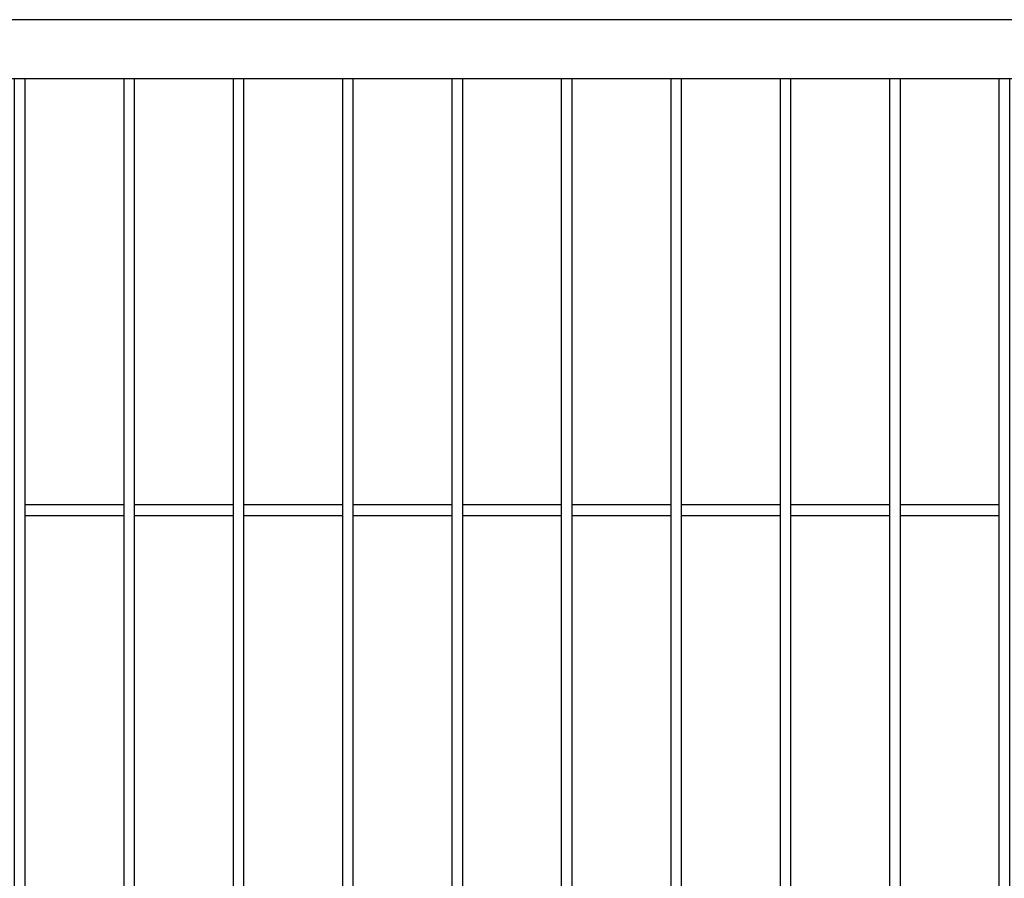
# Model space of a CAD drawing. Header units: inches. Extents: x 1156 to 71303, y -52654 to 51.
# Tile 159 of 217: x 64960 to 65050, y -41526 to -41447. Entities that reach past the tile are written whole.
import ezdxf

# ---------------------------------------------------------------- set-up
doc = ezdxf.new("R2010")
doc.units = ezdxf.units.IN
doc.header["$MEASUREMENT"] = 0
doc.layers.add('AW OGRODZENIA', color=253, linetype='Continuous')

msp = doc.modelspace()

# ---------------------------------------------------------------- linework, layer by layer
at = {"layer": 'AW OGRODZENIA'}
for p, q in [((64960.865, -41491.796), (64969.873, -41491.796)), ((64960.865, -41491.796), (64969.873, -41491.796)), ((64960.865, -41491.796), (64969.873, -41491.796)), ((64960.865, -41491.796), (64969.873, -41491.796)), ((64960.865, -41491.796), (64969.873, -41491.796)), ((64960.865, -41491.796), (64969.873, -41491.796)), ((64960.865, -41491.796), (64969.873, -41491.796)), ((64960.865, -41491.796), (64969.873, -41491.796)), ((64960.865, -41491.796), (64969.873, -41491.796)), ((64960.865, -41491.796), (64969.873, -41491.796)), ((64960.865, -41491.796), (64969.873, -41491.796)), ((64960.865, -41491.796), (64969.873, -41491.796)), ((64960.865, -41491.796), (64969.873, -41491.796)), ((64960.865, -41491.796), (64969.873, -41491.796)), ((64960.865, -41491.796), (64969.873, -41491.796)), ((64960.865, -41491.796), (64969.873, -41491.796)), ((64960.865, -41491.796), (64969.873, -41491.796)), ((64960.865, -41491.796), (64969.873, -41491.796)), ((64960.865, -41491.796), (64969.873, -41491.796)), ((64960.865, -41491.796), (64969.873, -41491.796)), ((64960.865, -41491.796), (64969.873, -41491.796)), ((64960.865, -41491.796), (64969.873, -41491.796)), ((64960.865, -41491.796), (64969.873, -41491.796)), ((64960.865, -41491.796), (64969.873, -41491.796)), ((64960.865, -41491.796), (64969.873, -41491.796)), ((64970.865, -41491.796), (64979.873, -41491.796)), ((64970.865, -41491.796), (64979.873, -41491.796)), ((64970.865, -41491.796), (64979.873, -41491.796)), ((64970.865, -41491.796), (64979.873, -41491.796)), ((64970.865, -41491.796), (64979.873, -41491.796)), ((64970.865, -41491.796), (64979.873, -41491.796)), ((64970.865, -41491.796), (64979.873, -41491.796)), ((64970.865, -41491.796), (64979.873, -41491.796)), ((64970.865, -41491.796), (64979.873, -41491.796)), ((64970.865, -41491.796), (64979.873, -41491.796)), ((64970.865, -41491.796), (64979.873, -41491.796)), ((64970.865, -41491.796), (64979.873, -41491.796)), ((64970.865, -41491.796), (64979.873, -41491.796)), ((64970.865, -41491.796), (64979.873, -41491.796)), ((64970.865, -41491.796), (64979.873, -41491.796)), ((64970.865, -41491.796), (64979.873, -41491.796)), ((64970.865, -41491.796), (64979.873, -41491.796)), ((64970.865, -41491.796), (64979.873, -41491.796)), ((64970.865, -41491.796), (64979.873, -41491.796)), ((64970.865, -41491.796), (64979.873, -41491.796)), ((64970.865, -41491.796), (64979.873, -41491.796)), ((64970.865, -41491.796), (64979.873, -41491.796)), ((64970.865, -41491.796), (64979.873, -41491.796)), ((64970.865, -41491.796), (64979.873, -41491.796)), ((64970.865, -41491.796), (64979.873, -41491.796)), ((64980.865, -41491.796), (64989.873, -41491.796)), ((64980.865, -41491.796), (64989.873, -41491.796)), ((64980.865, -41491.796), (64989.873, -41491.796)), ((64980.865, -41491.796), (64989.873, -41491.796)), ((64980.865, -41491.796), (64989.873, -41491.796)), ((64980.865, -41491.796), (64989.873, -41491.796)), ((64980.865, -41491.796), (64989.873, -41491.796)), ((64980.865, -41491.796), (64989.873, -41491.796)), ((64980.865, -41491.796), (64989.873, -41491.796)), ((64980.865, -41491.796), (64989.873, -41491.796)), ((64980.865, -41491.796), (64989.873, -41491.796)), ((64980.865, -41491.796), (64989.873, -41491.796)), ((64980.865, -41491.796), (64989.873, -41491.796)), ((64980.865, -41491.796), (64989.873, -41491.796)), ((64980.865, -41491.796), (64989.873, -41491.796)), ((64980.865, -41491.796), (64989.873, -41491.796)), ((64980.865, -41491.796), (64989.873, -41491.796)), ((64980.865, -41491.796), (64989.873, -41491.796)), ((64980.865, -41491.796), (64989.873, -41491.796)), ((64980.865, -41491.796), (64989.873, -41491.796)), ((64980.865, -41491.796), (64989.873, -41491.796)), ((64980.865, -41491.796), (64989.873, -41491.796)), ((64980.865, -41491.796), (64989.873, -41491.796)), ((64980.865, -41491.796), (64989.873, -41491.796)), ((64980.865, -41491.796), (64989.873, -41491.796)), ((64990.865, -41491.796), (64999.873, -41491.796)), ((64990.865, -41491.796), (64999.873, -41491.796)), ((64990.865, -41491.796), (64999.873, -41491.796)), ((64990.865, -41491.796), (64999.873, -41491.796)), ((64990.865, -41491.796), (64999.873, -41491.796)), ((64990.865, -41491.796), (64999.873, -41491.796)), ((64990.865, -41491.796), (64999.873, -41491.796)), ((64990.865, -41491.796), (64999.873, -41491.796)), ((64990.865, -41491.796), (64999.873, -41491.796)), ((64990.865, -41491.796), (64999.873, -41491.796)), ((64990.865, -41491.796), (64999.873, -41491.796)), ((64990.865, -41491.796), (64999.873, -41491.796)), ((64990.865, -41491.796), (64999.873, -41491.796)), ((64990.865, -41491.796), (64999.873, -41491.796)), ((64990.865, -41491.796), (64999.873, -41491.796)), ((64990.865, -41491.796), (64999.873, -41491.796)), ((64990.865, -41491.796), (64999.873, -41491.796)), ((64990.865, -41491.796), (64999.873, -41491.796)), ((64990.865, -41491.796), (64999.873, -41491.796)), ((64990.865, -41491.796), (64999.873, -41491.796)), ((64990.865, -41491.796), (64999.873, -41491.796)), ((64990.865, -41491.796), (64999.873, -41491.796)), ((64990.865, -41491.796), (64999.873, -41491.796)), ((64990.865, -41491.796), (64999.873, -41491.796)), ((64990.865, -41491.796), (64999.873, -41491.796)), ((65000.865, -41491.796), (65009.873, -41491.796)), ((65000.865, -41491.796), (65009.873, -41491.796)), ((65000.865, -41491.796), (65009.873, -41491.796)), ((65000.865, -41491.796), (65009.873, -41491.796)), ((65000.865, -41491.796), (65009.873, -41491.796)), ((65000.865, -41491.796), (65009.873, -41491.796)), ((65000.865, -41491.796), (65009.873, -41491.796)), ((65000.865, -41491.796), (65009.873, -41491.796)), ((65000.865, -41491.796), (65009.873, -41491.796)), ((65000.865, -41491.796), (65009.873, -41491.796)), ((65000.865, -41491.796), (65009.873, -41491.796)), ((65000.865, -41491.796), (65009.873, -41491.796)), ((65000.865, -41491.796), (65009.873, -41491.796)), ((65000.865, -41491.796), (65009.873, -41491.796)), ((65000.865, -41491.796), (65009.873, -41491.796)), ((65000.865, -41491.796), (65009.873, -41491.796)), ((65000.865, -41491.796), (65009.873, -41491.796)), ((65000.865, -41491.796), (65009.873, -41491.796)), ((65000.865, -41491.796), (65009.873, -41491.796)), ((65000.865, -41491.796), (65009.873, -41491.796)), ((65000.865, -41491.796), (65009.873, -41491.796)), ((65000.865, -41491.796), (65009.873, -41491.796)), ((65000.865, -41491.796), (65009.873, -41491.796)), ((65000.865, -41491.796), (65009.873, -41491.796)), ((65000.865, -41491.796), (65009.873, -41491.796)), ((65010.865, -41491.796), (65019.873, -41491.796)), ((65010.865, -41491.796), (65019.873, -41491.796)), ((65010.865, -41491.796), (65019.873, -41491.796)), ((65010.865, -41491.796), (65019.873, -41491.796)), ((65010.865, -41491.796), (65019.873, -41491.796)), ((65010.865, -41491.796), (65019.873, -41491.796)), ((65010.865, -41491.796), (65019.873, -41491.796)), ((65010.865, -41491.796), (65019.873, -41491.796)), ((65010.865, -41491.796), (65019.873, -41491.796)), ((65010.865, -41491.796), (65019.873, -41491.796)), ((65010.865, -41491.796), (65019.873, -41491.796)), ((65010.865, -41491.796), (65019.873, -41491.796)), ((65010.865, -41491.796), (65019.873, -41491.796)), ((65010.865, -41491.796), (65019.873, -41491.796)), ((65010.865, -41491.796), (65019.873, -41491.796)), ((65010.865, -41491.796), (65019.873, -41491.796)), ((65010.865, -41491.796), (65019.873, -41491.796)), ((65010.865, -41491.796), (65019.873, -41491.796)), ((65010.865, -41491.796), (65019.873, -41491.796)), ((65010.865, -41491.796), (65019.873, -41491.796)), ((65010.865, -41491.796), (65019.873, -41491.796)), ((65010.865, -41491.796), (65019.873, -41491.796)), ((65010.865, -41491.796), (65019.873, -41491.796)), ((65010.865, -41491.796), (65019.873, -41491.796)), ((65010.865, -41491.796), (65019.873, -41491.796)), ((65020.865, -41491.796), (65029.873, -41491.796)), ((65020.865, -41491.796), (65029.873, -41491.796)), ((65020.865, -41491.796), (65029.873, -41491.796)), ((65020.865, -41491.796), (65029.873, -41491.796)), ((65020.865, -41491.796), (65029.873, -41491.796)), ((65020.865, -41491.796), (65029.873, -41491.796)), ((65020.865, -41491.796), (65029.873, -41491.796)), ((65020.865, -41491.796), (65029.873, -41491.796)), ((65020.865, -41491.796), (65029.873, -41491.796)), ((65020.865, -41491.796), (65029.873, -41491.796)), ((65020.865, -41491.796), (65029.873, -41491.796)), ((65020.865, -41491.796), (65029.873, -41491.796)), ((65020.865, -41491.796), (65029.873, -41491.796)), ((65020.865, -41491.796), (65029.873, -41491.796)), ((65020.865, -41491.796), (65029.873, -41491.796)), ((65020.865, -41491.796), (65029.873, -41491.796)), ((65020.865, -41491.796), (65029.873, -41491.796)), ((65020.865, -41491.796), (65029.873, -41491.796)), ((65020.865, -41491.796), (65029.873, -41491.796)), ((65020.865, -41491.796), (65029.873, -41491.796)), ((65020.865, -41491.796), (65029.873, -41491.796)), ((65020.865, -41491.796), (65029.873, -41491.796)), ((65020.865, -41491.796), (65029.873, -41491.796)), ((65020.865, -41491.796), (65029.873, -41491.796)), ((65020.865, -41491.796), (65029.873, -41491.796)), ((65030.865, -41491.796), (65039.873, -41491.796)), ((65030.865, -41491.796), (65039.873, -41491.796)), ((65030.865, -41491.796), (65039.873, -41491.796)), ((65030.865, -41491.796), (65039.873, -41491.796)), ((65030.865, -41491.796), (65039.873, -41491.796)), ((65030.865, -41491.796), (65039.873, -41491.796)), ((65030.865, -41491.796), (65039.873, -41491.796)), ((65030.865, -41491.796), (65039.873, -41491.796)), ((65030.865, -41491.796), (65039.873, -41491.796)), ((65030.865, -41491.796), (65039.873, -41491.796)), ((65030.865, -41491.796), (65039.873, -41491.796)), ((65030.865, -41491.796), (65039.873, -41491.796)), ((65030.865, -41491.796), (65039.873, -41491.796)), ((65030.865, -41491.796), (65039.873, -41491.796)), ((65030.865, -41491.796), (65039.873, -41491.796)), ((65030.865, -41491.796), (65039.873, -41491.796)), ((65030.865, -41491.796), (65039.873, -41491.796)), ((65030.865, -41491.796), (65039.873, -41491.796)), ((65030.865, -41491.796), (65039.873, -41491.796)), ((65030.865, -41491.796), (65039.873, -41491.796)), ((65030.865, -41491.796), (65039.873, -41491.796)), ((65030.865, -41491.796), (65039.873, -41491.796)), ((65030.865, -41491.796), (65039.873, -41491.796)), ((65030.865, -41491.796), (65039.873, -41491.796)), ((65030.865, -41491.796), (65039.873, -41491.796)), ((65040.865, -41491.796), (65049.873, -41491.796)), ((65040.865, -41491.796), (65049.873, -41491.796)), ((65040.865, -41491.796), (65049.873, -41491.796)), ((65040.865, -41491.796), (65049.873, -41491.796)), ((65040.865, -41491.796), (65049.873, -41491.796)), ((65040.865, -41491.796), (65049.873, -41491.796)), ((65040.865, -41491.796), (65049.873, -41491.796)), ((65040.865, -41491.796), (65049.873, -41491.796)), ((65040.865, -41491.796), (65049.873, -41491.796)), ((65040.865, -41491.796), (65049.873, -41491.796)), ((65040.865, -41491.796), (65049.873, -41491.796)), ((65040.865, -41491.796), (65049.873, -41491.796)), ((65040.865, -41491.796), (65049.873, -41491.796)), ((65040.865, -41491.796), (65049.873, -41491.796)), ((65040.865, -41491.796), (65049.873, -41491.796)), ((65040.865, -41491.796), (65049.873, -41491.796)), ((65040.865, -41491.796), (65049.873, -41491.796)), ((65040.865, -41491.796), (65049.873, -41491.796)), ((65040.865, -41491.796), (65049.873, -41491.796)), ((65040.865, -41491.796), (65049.873, -41491.796)), ((65040.865, -41491.796), (65049.873, -41491.796)), ((65040.865, -41491.796), (65049.873, -41491.796)), ((65040.865, -41491.796), (65049.873, -41491.796)), ((65040.865, -41491.796), (65049.873, -41491.796)), ((65040.865, -41491.796), (65049.873, -41491.796)), ((64960.865, -41492.796), (64969.873, -41492.796)), ((64960.865, -41492.796), (64969.873, -41492.796)), ((64960.865, -41492.796), (64969.873, -41492.796)), ((64960.865, -41492.796), (64969.873, -41492.796)), ((64960.865, -41492.796), (64969.873, -41492.796)), ((64960.865, -41492.796), (64969.873, -41492.796)), ((64960.865, -41492.796), (64969.873, -41492.796)), ((64960.865, -41492.796), (64969.873, -41492.796)), ((64960.865, -41492.796), (64969.873, -41492.796)), ((64960.865, -41492.796), (64969.873, -41492.796)), ((64960.865, -41492.796), (64969.873, -41492.796)), ((64960.865, -41492.796), (64969.873, -41492.796)), ((64960.865, -41492.796), (64969.873, -41492.796)), ((64960.865, -41492.796), (64969.873, -41492.796)), ((64960.865, -41492.796), (64969.873, -41492.796)), ((64960.865, -41492.796), (64969.873, -41492.796)), ((64960.865, -41492.796), (64969.873, -41492.796)), ((64960.865, -41492.796), (64969.873, -41492.796)), ((64960.865, -41492.796), (64969.873, -41492.796)), ((64960.865, -41492.796), (64969.873, -41492.796)), ((64960.865, -41492.796), (64969.873, -41492.796)), ((64960.865, -41492.796), (64969.873, -41492.796)), ((64960.865, -41492.796), (64969.873, -41492.796)), ((64960.865, -41492.796), (64969.873, -41492.796)), ((64960.865, -41492.796), (64969.873, -41492.796)), ((64970.865, -41492.796), (64979.873, -41492.796)), ((64970.865, -41492.796), (64979.873, -41492.796)), ((64970.865, -41492.796), (64979.873, -41492.796)), ((64970.865, -41492.796), (64979.873, -41492.796)), ((64970.865, -41492.796), (64979.873, -41492.796)), ((64970.865, -41492.796), (64979.873, -41492.796)), ((64970.865, -41492.796), (64979.873, -41492.796)), ((64970.865, -41492.796), (64979.873, -41492.796)), ((64970.865, -41492.796), (64979.873, -41492.796)), ((64970.865, -41492.796), (64979.873, -41492.796)), ((64970.865, -41492.796), (64979.873, -41492.796)), ((64970.865, -41492.796), (64979.873, -41492.796)), ((64970.865, -41492.796), (64979.873, -41492.796)), ((64970.865, -41492.796), (64979.873, -41492.796)), ((64970.865, -41492.796), (64979.873, -41492.796)), ((64970.865, -41492.796), (64979.873, -41492.796)), ((64970.865, -41492.796), (64979.873, -41492.796)), ((64970.865, -41492.796), (64979.873, -41492.796)), ((64970.865, -41492.796), (64979.873, -41492.796)), ((64970.865, -41492.796), (64979.873, -41492.796)), ((64970.865, -41492.796), (64979.873, -41492.796)), ((64970.865, -41492.796), (64979.873, -41492.796)), ((64970.865, -41492.796), (64979.873, -41492.796)), ((64970.865, -41492.796), (64979.873, -41492.796)), ((64970.865, -41492.796), (64979.873, -41492.796)), ((64980.865, -41492.796), (64989.873, -41492.796)), ((64980.865, -41492.796), (64989.873, -41492.796)), ((64980.865, -41492.796), (64989.873, -41492.796)), ((64980.865, -41492.796), (64989.873, -41492.796)), ((64980.865, -41492.796), (64989.873, -41492.796)), ((64980.865, -41492.796), (64989.873, -41492.796)), ((64980.865, -41492.796), (64989.873, -41492.796)), ((64980.865, -41492.796), (64989.873, -41492.796)), ((64980.865, -41492.796), (64989.873, -41492.796)), ((64980.865, -41492.796), (64989.873, -41492.796)), ((64980.865, -41492.796), (64989.873, -41492.796)), ((64980.865, -41492.796), (64989.873, -41492.796)), ((64980.865, -41492.796), (64989.873, -41492.796)), ((64980.865, -41492.796), (64989.873, -41492.796)), ((64980.865, -41492.796), (64989.873, -41492.796)), ((64980.865, -41492.796), (64989.873, -41492.796)), ((64980.865, -41492.796), (64989.873, -41492.796)), ((64980.865, -41492.796), (64989.873, -41492.796)), ((64980.865, -41492.796), (64989.873, -41492.796)), ((64980.865, -41492.796), (64989.873, -41492.796)), ((64980.865, -41492.796), (64989.873, -41492.796)), ((64980.865, -41492.796), (64989.873, -41492.796)), ((64980.865, -41492.796), (64989.873, -41492.796)), ((64980.865, -41492.796), (64989.873, -41492.796)), ((64980.865, -41492.796), (64989.873, -41492.796)), ((64990.865, -41492.796), (64999.873, -41492.796)), ((64990.865, -41492.796), (64999.873, -41492.796)), ((64990.865, -41492.796), (64999.873, -41492.796)), ((64990.865, -41492.796), (64999.873, -41492.796)), ((64990.865, -41492.796), (64999.873, -41492.796)), ((64990.865, -41492.796), (64999.873, -41492.796)), ((64990.865, -41492.796), (64999.873, -41492.796)), ((64990.865, -41492.796), (64999.873, -41492.796)), ((64990.865, -41492.796), (64999.873, -41492.796)), ((64990.865, -41492.796), (64999.873, -41492.796)), ((64990.865, -41492.796), (64999.873, -41492.796)), ((64990.865, -41492.796), (64999.873, -41492.796)), ((64990.865, -41492.796), (64999.873, -41492.796)), ((64990.865, -41492.796), (64999.873, -41492.796)), ((64990.865, -41492.796), (64999.873, -41492.796)), ((64990.865, -41492.796), (64999.873, -41492.796)), ((64990.865, -41492.796), (64999.873, -41492.796)), ((64990.865, -41492.796), (64999.873, -41492.796)), ((64990.865, -41492.796), (64999.873, -41492.796)), ((64990.865, -41492.796), (64999.873, -41492.796)), ((64990.865, -41492.796), (64999.873, -41492.796)), ((64990.865, -41492.796), (64999.873, -41492.796)), ((64990.865, -41492.796), (64999.873, -41492.796)), ((64990.865, -41492.796), (64999.873, -41492.796)), ((64990.865, -41492.796), (64999.873, -41492.796)), ((65000.865, -41492.796), (65009.873, -41492.796)), ((65000.865, -41492.796), (65009.873, -41492.796)), ((65000.865, -41492.796), (65009.873, -41492.796)), ((65000.865, -41492.796), (65009.873, -41492.796)), ((65000.865, -41492.796), (65009.873, -41492.796)), ((65000.865, -41492.796), (65009.873, -41492.796)), ((65000.865, -41492.796), (65009.873, -41492.796)), ((65000.865, -41492.796), (65009.873, -41492.796)), ((65000.865, -41492.796), (65009.873, -41492.796)), ((65000.865, -41492.796), (65009.873, -41492.796)), ((65000.865, -41492.796), (65009.873, -41492.796)), ((65000.865, -41492.796), (65009.873, -41492.796)), ((65000.865, -41492.796), (65009.873, -41492.796)), ((65000.865, -41492.796), (65009.873, -41492.796)), ((65000.865, -41492.796), (65009.873, -41492.796)), ((65000.865, -41492.796), (65009.873, -41492.796)), ((65000.865, -41492.796), (65009.873, -41492.796)), ((65000.865, -41492.796), (65009.873, -41492.796)), ((65000.865, -41492.796), (65009.873, -41492.796)), ((65000.865, -41492.796), (65009.873, -41492.796)), ((65000.865, -41492.796), (65009.873, -41492.796)), ((65000.865, -41492.796), (65009.873, -41492.796)), ((65000.865, -41492.796), (65009.873, -41492.796)), ((65000.865, -41492.796), (65009.873, -41492.796)), ((65000.865, -41492.796), (65009.873, -41492.796)), ((65010.865, -41492.796), (65019.873, -41492.796)), ((65010.865, -41492.796), (65019.873, -41492.796)), ((65010.865, -41492.796), (65019.873, -41492.796)), ((65010.865, -41492.796), (65019.873, -41492.796)), ((65010.865, -41492.796), (65019.873, -41492.796)), ((65010.865, -41492.796), (65019.873, -41492.796)), ((65010.865, -41492.796), (65019.873, -41492.796)), ((65010.865, -41492.796), (65019.873, -41492.796)), ((65010.865, -41492.796), (65019.873, -41492.796)), ((65010.865, -41492.796), (65019.873, -41492.796)), ((65010.865, -41492.796), (65019.873, -41492.796)), ((65010.865, -41492.796), (65019.873, -41492.796)), ((65010.865, -41492.796), (65019.873, -41492.796)), ((65010.865, -41492.796), (65019.873, -41492.796)), ((65010.865, -41492.796), (65019.873, -41492.796)), ((65010.865, -41492.796), (65019.873, -41492.796)), ((65010.865, -41492.796), (65019.873, -41492.796)), ((65010.865, -41492.796), (65019.873, -41492.796)), ((65010.865, -41492.796), (65019.873, -41492.796)), ((65010.865, -41492.796), (65019.873, -41492.796)), ((65010.865, -41492.796), (65019.873, -41492.796)), ((65010.865, -41492.796), (65019.873, -41492.796)), ((65010.865, -41492.796), (65019.873, -41492.796)), ((65010.865, -41492.796), (65019.873, -41492.796)), ((65010.865, -41492.796), (65019.873, -41492.796)), ((65020.865, -41492.796), (65029.873, -41492.796)), ((65020.865, -41492.796), (65029.873, -41492.796)), ((65020.865, -41492.796), (65029.873, -41492.796)), ((65020.865, -41492.796), (65029.873, -41492.796)), ((65020.865, -41492.796), (65029.873, -41492.796)), ((65020.865, -41492.796), (65029.873, -41492.796)), ((65020.865, -41492.796), (65029.873, -41492.796)), ((65020.865, -41492.796), (65029.873, -41492.796)), ((65020.865, -41492.796), (65029.873, -41492.796)), ((65020.865, -41492.796), (65029.873, -41492.796)), ((65020.865, -41492.796), (65029.873, -41492.796)), ((65020.865, -41492.796), (65029.873, -41492.796)), ((65020.865, -41492.796), (65029.873, -41492.796)), ((65020.865, -41492.796), (65029.873, -41492.796)), ((65020.865, -41492.796), (65029.873, -41492.796)), ((65020.865, -41492.796), (65029.873, -41492.796)), ((65020.865, -41492.796), (65029.873, -41492.796)), ((65020.865, -41492.796), (65029.873, -41492.796)), ((65020.865, -41492.796), (65029.873, -41492.796)), ((65020.865, -41492.796), (65029.873, -41492.796)), ((65020.865, -41492.796), (65029.873, -41492.796)), ((65020.865, -41492.796), (65029.873, -41492.796)), ((65020.865, -41492.796), (65029.873, -41492.796)), ((65020.865, -41492.796), (65029.873, -41492.796)), ((65020.865, -41492.796), (65029.873, -41492.796)), ((65030.865, -41492.796), (65039.873, -41492.796)), ((65030.865, -41492.796), (65039.873, -41492.796)), ((65030.865, -41492.796), (65039.873, -41492.796)), ((65030.865, -41492.796), (65039.873, -41492.796)), ((65030.865, -41492.796), (65039.873, -41492.796)), ((65030.865, -41492.796), (65039.873, -41492.796)), ((65030.865, -41492.796), (65039.873, -41492.796)), ((65030.865, -41492.796), (65039.873, -41492.796)), ((65030.865, -41492.796), (65039.873, -41492.796)), ((65030.865, -41492.796), (65039.873, -41492.796)), ((65030.865, -41492.796), (65039.873, -41492.796)), ((65030.865, -41492.796), (65039.873, -41492.796)), ((65030.865, -41492.796), (65039.873, -41492.796)), ((65030.865, -41492.796), (65039.873, -41492.796)), ((65030.865, -41492.796), (65039.873, -41492.796)), ((65030.865, -41492.796), (65039.873, -41492.796)), ((65030.865, -41492.796), (65039.873, -41492.796)), ((65030.865, -41492.796), (65039.873, -41492.796)), ((65030.865, -41492.796), (65039.873, -41492.796)), ((65030.865, -41492.796), (65039.873, -41492.796)), ((65030.865, -41492.796), (65039.873, -41492.796)), ((65030.865, -41492.796), (65039.873, -41492.796)), ((65030.865, -41492.796), (65039.873, -41492.796)), ((65030.865, -41492.796), (65039.873, -41492.796)), ((65030.865, -41492.796), (65039.873, -41492.796)), ((65040.865, -41492.796), (65049.873, -41492.796)), ((65040.865, -41492.796), (65049.873, -41492.796)), ((65040.865, -41492.796), (65049.873, -41492.796)), ((65040.865, -41492.796), (65049.873, -41492.796)), ((65040.865, -41492.796), (65049.873, -41492.796)), ((65040.865, -41492.796), (65049.873, -41492.796)), ((65040.865, -41492.796), (65049.873, -41492.796)), ((65040.865, -41492.796), (65049.873, -41492.796)), ((65040.865, -41492.796), (65049.873, -41492.796)), ((65040.865, -41492.796), (65049.873, -41492.796)), ((65040.865, -41492.796), (65049.873, -41492.796)), ((65040.865, -41492.796), (65049.873, -41492.796)), ((65040.865, -41492.796), (65049.873, -41492.796)), ((65040.865, -41492.796), (65049.873, -41492.796)), ((65040.865, -41492.796), (65049.873, -41492.796)), ((65040.865, -41492.796), (65049.873, -41492.796)), ((65040.865, -41492.796), (65049.873, -41492.796)), ((65040.865, -41492.796), (65049.873, -41492.796)), ((65040.865, -41492.796), (65049.873, -41492.796)), ((65040.865, -41492.796), (65049.873, -41492.796)), ((65040.865, -41492.796), (65049.873, -41492.796)), ((65040.865, -41492.796), (65049.873, -41492.796)), ((65040.865, -41492.796), (65049.873, -41492.796)), ((65040.865, -41492.796), (65049.873, -41492.796)), ((65040.865, -41492.796), (65049.873, -41492.796))]:
    msp.add_line(p, q, dxfattribs=at)
for points in [[(64621.665, -41687.474), (65101.665, -41687.474), (65101.665, -41447.474), (64621.665, -41447.474)], [(64627.065, -41682.074), (65096.265, -41682.074), (65096.265, -41452.874), (64627.065, -41452.874)], [(64960.865, -41452.874), (64959.873, -41452.874), (64959.873, -41682.074), (64960.865, -41682.074)], [(64970.865, -41452.874), (64969.873, -41452.874), (64969.873, -41682.074), (64970.865, -41682.074)], [(64980.865, -41452.874), (64979.873, -41452.874), (64979.873, -41682.074), (64980.865, -41682.074)], [(64990.865, -41452.874), (64989.873, -41452.874), (64989.873, -41682.074), (64990.865, -41682.074)], [(65000.865, -41452.874), (64999.873, -41452.874), (64999.873, -41682.074), (65000.865, -41682.074)], [(65010.865, -41452.874), (65009.873, -41452.874), (65009.873, -41682.074), (65010.865, -41682.074)], [(65020.865, -41452.874), (65019.873, -41452.874), (65019.873, -41682.074), (65020.865, -41682.074)], [(65030.865, -41452.874), (65029.873, -41452.874), (65029.873, -41682.074), (65030.865, -41682.074)], [(65040.865, -41452.874), (65039.873, -41452.874), (65039.873, -41682.074), (65040.865, -41682.074)], [(65050.865, -41452.874), (65049.873, -41452.874), (65049.873, -41682.074), (65050.865, -41682.074)]]:
    msp.add_lwpolyline(points, close=True, dxfattribs=at)

doc.saveas('drawing.dxf')
